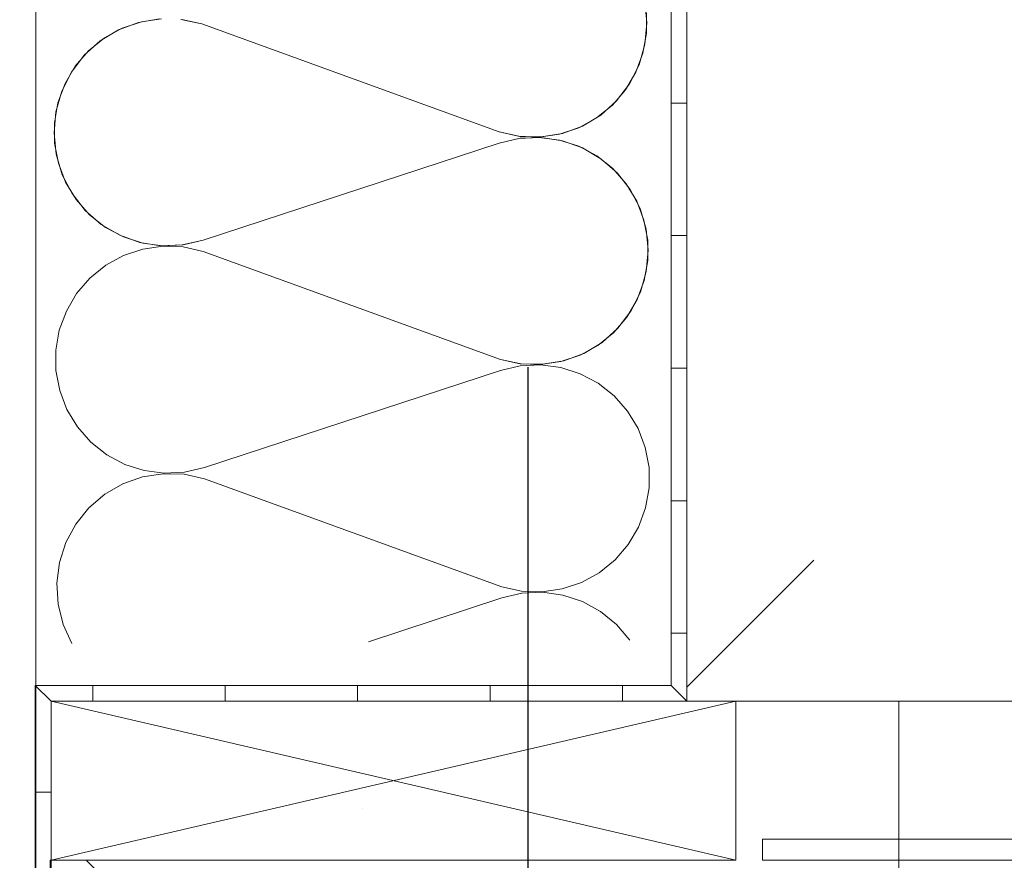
# Model space of a CAD drawing. Header units: metres. Extents: x 69 to 122.5, y -21.4 to -4.6.
# Tile 135 of 250: x 77.332 to 77.425, y -12.2259 to -12.1466. Entities that reach past the tile are written whole.
import ezdxf

# ---------------------------------------------------------------- set-up
doc = ezdxf.new("R2010")
doc.units = ezdxf.units.M
doc.header["$LTSCALE"] = 0.02
doc.linetypes.add('center-3', pattern=[5.97125, 2.81, -1.405, 0.35125, -1.405])
for name, color, linetype, lineweight in [('013_Beton und Stahlbetonarbeiten-allg.', 7, 'Continuous', 13), ('026_Fensterarbeiten-330 allg.', 7, 'Continuous', 9), ('026_Fensterarbeiten-allg.', 7, 'Continuous', 5), ('030_Sonnenschutzarbeiten-außen', 7, 'Continuous', 5), ('032_Metallarbeiten-Fenster', 7, 'Continuous', 5), ('Keine', 7, 'Continuous', 9)]:
    doc.layers.add(name, color=color, linetype=linetype, lineweight=lineweight)

msp = doc.modelspace()

# ---------------------------------------------------------------- linework, layer by layer
at = {"layer": '013_Beton und Stahlbetonarbeiten-allg.', "color": 251, "linetype": 'Continuous', "lineweight": 9, "true_color": 0x555555}
msp.add_line((77.395, -12.209571), (77.406979, -12.197592), dxfattribs=at)
at = {"layer": '013_Beton und Stahlbetonarbeiten-allg.', "color": 7, "linetype": 'Continuous', "lineweight": 18}
msp.add_lwpolyline([(77.645, -11.960915), (77.645, -12.210915), (77.395, -12.210915), (77.395, -11.960915)], close=True, dxfattribs=at)
at = {"layer": '026_Fensterarbeiten-330 allg.', "linetype": 'center-3', "lineweight": 25}
msp.add_line((77.38, -12.279409), (77.38, -12.178933), dxfattribs=at)
at = {"layer": '026_Fensterarbeiten-allg.', "color": 7, "linetype": 'Continuous', "lineweight": 18}
msp.add_lwpolyline([(77.40212, -12.223915), (77.438487, -12.223915), (77.438487, -12.211153), (77.545529, -12.211153), (77.545529, -12.213153), (77.440487, -12.213153), (77.440487, -12.225915), (77.40212, -12.225915)], close=True, dxfattribs=at)
at = {"layer": '030_Sonnenschutzarbeiten-außen', "color": 7, "linetype": 'Continuous', "lineweight": 9}
msp.add_lwpolyline([(77.395, -12.029499), (77.395, -12.210915), (77.335, -12.210915), (77.335, -12.241134)], dxfattribs=at)
at = {"layer": '032_Metallarbeiten-Fenster', "color": 7, "linetype": 'Continuous', "lineweight": 18}
for p, q in [((77.3996, -12.225915), (77.335, -12.210915)), ((77.335, -12.225915), (77.3996, -12.210915))]:
    msp.add_line(p, q, dxfattribs=at)
at = {"layer": '032_Metallarbeiten-Fenster', "color": 7, "linetype": 'center-3', "lineweight": 18}
msp.add_line((77.415, -12.271293), (77.415, -12.210915), dxfattribs=at)
at = {"layer": '032_Metallarbeiten-Fenster', "color": 7, "linetype": 'Continuous', "lineweight": 9}
msp.add_lwpolyline([(77.333556, -11.960915), (77.333556, -12.263464), (77.330556, -12.263464), (77.330556, -11.960915)], close=True, dxfattribs=at)
for points in [[(77.391016, -12.144928), (77.391218, -12.146933), (77.39104, -12.14894), (77.39049, -12.150878), (77.389587, -12.152678), (77.388363, -12.154278), (77.386861, -12.155621), (77.385135, -12.156659), (77.383244, -12.157355), (77.381257, -12.157686), (77.379243, -12.157638), (77.377274, -12.157215), (77.349213, -12.147029), (77.349213, -12.147029), (77.347244, -12.146606)], [(77.345231, -12.146559), (77.343244, -12.14689), (77.341354, -12.147586), (77.339628, -12.148624), (77.338127, -12.149967), (77.336903, -12.151566), (77.336001, -12.153367), (77.335451, -12.155304), (77.335273, -12.157311), (77.335475, -12.159315), (77.336047, -12.161246), (77.336971, -12.163035), (77.338213, -12.164621), (77.33973, -12.165945), (77.341468, -12.166963), (77.343366, -12.167637), (77.345356, -12.167944), (77.347369, -12.167874), (77.349333, -12.167428), (77.37728, -12.158265), (77.37728, -12.158265), (77.379244, -12.157818), (77.381257, -12.157747), (77.383248, -12.158054), (77.385147, -12.158728), (77.386886, -12.159746), (77.388403, -12.16107), (77.389646, -12.162656), (77.39057, -12.164446), (77.391143, -12.166377), (77.391344, -12.168382), (77.391166, -12.170389), (77.390616, -12.172327), (77.389713, -12.174127), (77.388489, -12.175727), (77.386987, -12.17707), (77.385261, -12.178108), (77.38337, -12.178804), (77.381383, -12.179135), (77.379369, -12.179087), (77.3774, -12.178664)], [(77.345422, -12.146547), (77.343523, -12.14682), (77.341703, -12.147426), (77.340021, -12.148348), (77.33853, -12.149555), (77.337277, -12.151008), (77.337277, -12.151008), (77.336304, -12.152661), (77.335642, -12.154462), (77.335311, -12.156351), (77.335322, -12.15827), (77.335675, -12.160155), (77.336359, -12.161948), (77.337351, -12.163589), (77.337351, -12.163589), (77.338621, -12.165028), (77.340126, -12.166217), (77.341819, -12.167119), (77.343646, -12.167704), (77.345548, -12.167954), (77.347464, -12.167861), (77.349333, -12.167428), (77.37728, -12.158265), (77.37728, -12.158265), (77.379149, -12.157831), (77.381066, -12.157737), (77.382968, -12.157987), (77.384796, -12.158572), (77.386489, -12.159474), (77.387995, -12.160663), (77.389265, -12.162102), (77.389265, -12.162102), (77.390258, -12.163744), (77.390942, -12.165537), (77.391295, -12.167423), (77.391306, -12.169342), (77.390975, -12.171232), (77.390312, -12.173032), (77.389339, -12.174686), (77.389339, -12.174686), (77.388086, -12.17614), (77.386594, -12.177346), (77.384911, -12.178268), (77.383091, -12.178874), (77.381191, -12.179147), (77.379274, -12.179076), (77.3774, -12.178664), (77.349339, -12.168478), (77.349339, -12.168478), (77.347466, -12.168067), (77.345548, -12.167996), (77.343649, -12.168269), (77.34183, -12.168875), (77.340147, -12.169797), (77.338656, -12.171004), (77.337403, -12.172457), (77.337403, -12.172457), (77.33643, -12.17411), (77.335768, -12.175911), (77.335437, -12.1778), (77.335448, -12.179719), (77.335801, -12.181604), (77.336485, -12.183397), (77.337477, -12.185038), (77.337477, -12.185038), (77.338747, -12.186477), (77.340252, -12.187666), (77.341945, -12.188568), (77.343772, -12.189153), (77.345674, -12.189403), (77.34759, -12.18931), (77.349459, -12.188877), (77.377406, -12.179714), (77.377406, -12.179714), (77.379275, -12.17928), (77.381192, -12.179187), (77.383094, -12.179436), (77.384922, -12.180021), (77.386616, -12.180923), (77.388121, -12.182112), (77.389391, -12.183551), (77.389391, -12.183551), (77.390384, -12.185193), (77.391068, -12.186986), (77.391421, -12.188872), (77.391432, -12.190791), (77.391101, -12.192681), (77.390438, -12.194482), (77.389465, -12.196135), (77.389465, -12.196135), (77.388212, -12.197589), (77.386721, -12.198796), (77.385037, -12.199717), (77.383217, -12.200324), (77.381318, -12.200596), (77.3794, -12.200525), (77.377526, -12.200113), (77.349465, -12.189927), (77.349465, -12.189927), (77.347539, -12.189509), (77.345568, -12.189451), (77.34362, -12.189756), (77.341761, -12.190412), (77.340053, -12.191397), (77.338555, -12.192679), (77.337317, -12.194213), (77.336382, -12.195949), (77.33578, -12.197826), (77.335532, -12.199782), (77.335646, -12.20175), (77.336119, -12.203664), (77.336935, -12.205459)], [(77.391169, -12.145974), (77.39118, -12.147892), (77.390849, -12.149783), (77.390186, -12.151583), (77.389213, -12.153237), (77.389213, -12.153237), (77.38796, -12.154691), (77.386468, -12.155897), (77.384785, -12.156819), (77.382965, -12.157425), (77.381065, -12.157697), (77.379148, -12.157627), (77.377274, -12.157215), (77.349213, -12.147029), (77.349213, -12.147029), (77.347339, -12.146618)], [(77.364932, -12.205294), (77.377532, -12.201163), (77.377532, -12.201163), (77.379427, -12.200726), (77.38137, -12.200638), (77.383297, -12.200903), (77.385144, -12.201512), (77.386851, -12.202445), (77.388361, -12.20367), (77.389625, -12.205149)]]:
    msp.add_lwpolyline(points, dxfattribs=at)
at = {"layer": '032_Metallarbeiten-Fenster', "color": 7, "linetype": 'Continuous', "lineweight": 18}
msp.add_lwpolyline([(77.3996, -12.210915), (77.3996, -12.225915), (77.335, -12.225915), (77.335, -12.210915)], close=True, dxfattribs=at)
at = {"layer": '032_Metallarbeiten-Fenster', "linetype": 'Continuous', "lineweight": 13}
msp.add_lwpolyline([(77.3394, -12.227015), (77.3383, -12.225915), (77.3349, -12.225915), (77.3349, -12.309415)], dxfattribs=at)
at = {"layer": 'Defpoints', "color": 0, "lineweight": 0}
for p, q in [((77.374345, -12.210915), (77.374345, -12.210915)), ((77.395, -12.210915), (77.395, -12.210915)), ((77.364345, -12.221061), (77.364345, -12.221061)), ((77.364345, -12.221061), (77.364345, -12.221061))]:
    msp.add_line(p, q, dxfattribs=at)
at = {"layer": 'Keine', "color": 7, "linetype": 'Continuous', "lineweight": 9}
msp.add_lwpolyline([(77.3935, -12.029499), (77.3935, -12.209415), (77.3335, -12.209415), (77.3335, -12.241134)], dxfattribs=at)
for points in [[(77.395, -12.141999), (77.395, -12.154499), (77.3935, -12.154499), (77.3935, -12.141999)], [(77.395, -12.154499), (77.395, -12.166999), (77.3935, -12.166999), (77.3935, -12.154499)], [(77.395, -12.166999), (77.395, -12.179499), (77.3935, -12.179499), (77.3935, -12.166999)], [(77.395, -12.179499), (77.395, -12.191999), (77.3935, -12.191999), (77.3935, -12.179499)], [(77.395, -12.191999), (77.395, -12.204499), (77.3935, -12.204499), (77.3935, -12.191999)], [(77.3935, -12.209415), (77.395, -12.210915), (77.395, -12.204499), (77.3935, -12.204499)], [(77.3335, -12.209415), (77.335, -12.210915), (77.338916, -12.210915), (77.338916, -12.209415)], [(77.335, -12.219499), (77.335, -12.210915), (77.3335, -12.209415), (77.3335, -12.219499)], [(77.351416, -12.210915), (77.338916, -12.210915), (77.338916, -12.209415), (77.351416, -12.209415)], [(77.363916, -12.210915), (77.351416, -12.210915), (77.351416, -12.209415), (77.363916, -12.209415)], [(77.376416, -12.210915), (77.363916, -12.210915), (77.363916, -12.209415), (77.376416, -12.209415)], [(77.388916, -12.210915), (77.376416, -12.210915), (77.376416, -12.209415), (77.388916, -12.209415)], [(77.388916, -12.210915), (77.395, -12.210915), (77.3935, -12.209415), (77.388916, -12.209415)], [(77.335, -12.219499), (77.335, -12.231999), (77.3335, -12.231999), (77.3335, -12.219499)]]:
    msp.add_lwpolyline(points, close=True, dxfattribs=at)

doc.saveas('drawing.dxf')
